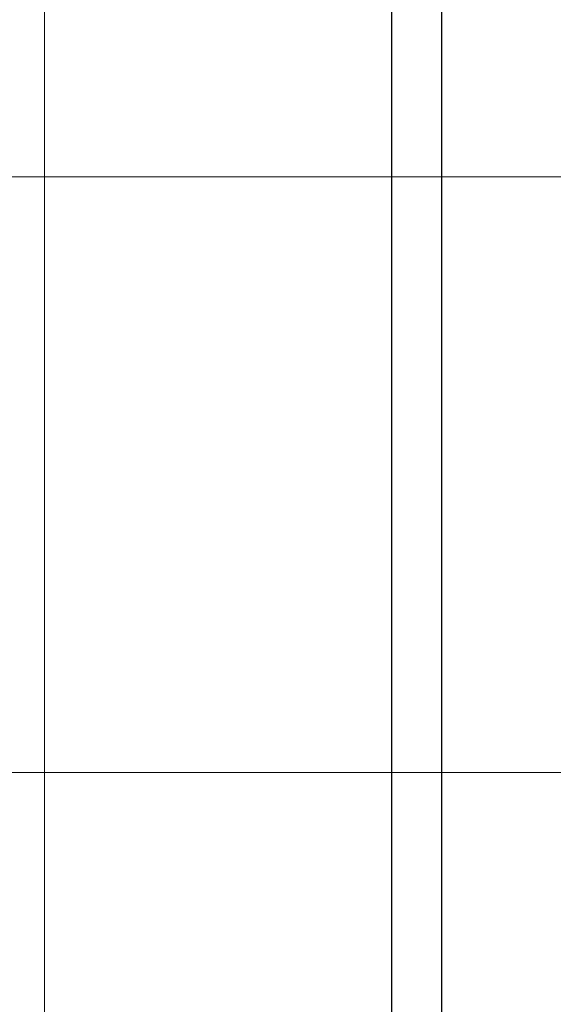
# Model space of a CAD drawing. Header units: millimetres. Extents: x 6089.8 to 6187.4, y 7494.6 to 7588.1.
# Tile 48 of 111: x 6140.1 to 6145.5, y 7537.2 to 7547.1. Entities that reach past the tile are written whole.
import ezdxf
from ezdxf.lldxf.tags import DXFTag

# ---------------------------------------------------------------- set-up
doc = ezdxf.new("R2010")
doc.units = ezdxf.units.MM
doc.layers.add('1', color=7, linetype='CONTINUOUS', true_color=0xffffff)
tags = doc.linetypes.add('DASHED', pattern=[25.72, 12.86, -12.86]).pattern_tags.tags
tags[6:7] = [DXFTag(74, 4), DXFTag(75, 0), DXFTag(340, '0'), DXFTag(46, 0.0), DXFTag(50, 0.0), DXFTag(44, 0.0), DXFTag(45, 0.0)]
tags[4:5] = [DXFTag(74, 4), DXFTag(75, 0), DXFTag(340, '0'), DXFTag(46, 0.0), DXFTag(50, 0.0), DXFTag(44, 0.0), DXFTag(45, 0.0)]

msp = doc.modelspace()

# ---------------------------------------------------------------- linework, layer by layer
at = {"layer": '1', "color": 7, "linetype": 'Continuous'}
for p, q in [((6144.3751, 7553.8404), (6144.3751, 7531.2129)), ((6143.8751, 7531.3911), (6143.8751, 7553.6622))]:
    msp.add_line(p, q, dxfattribs=at)
at = {"layer": '1', "color": 251, "linetype": 'DASHED', "lineweight": 5}
for p, q in [((6140.3751, 7542.5267), (6140.3751, 7551.0267)), ((6140.3751, 7542.5267), (6140.3751, 7551.0267)), ((6140.3751, 7545.5267), (6134.3751, 7545.5267)), ((6146.3751, 7545.5267), (6140.3751, 7545.5267)), ((6140.3751, 7534.0267), (6140.3751, 7542.5267)), ((6140.3751, 7534.0267), (6140.3751, 7542.5267)), ((6134.3751, 7539.5267), (6140.3751, 7539.5267)), ((6140.3751, 7539.5267), (6146.3751, 7539.5267))]:
    msp.add_line(p, q, dxfattribs=at)

doc.saveas('drawing.dxf')
